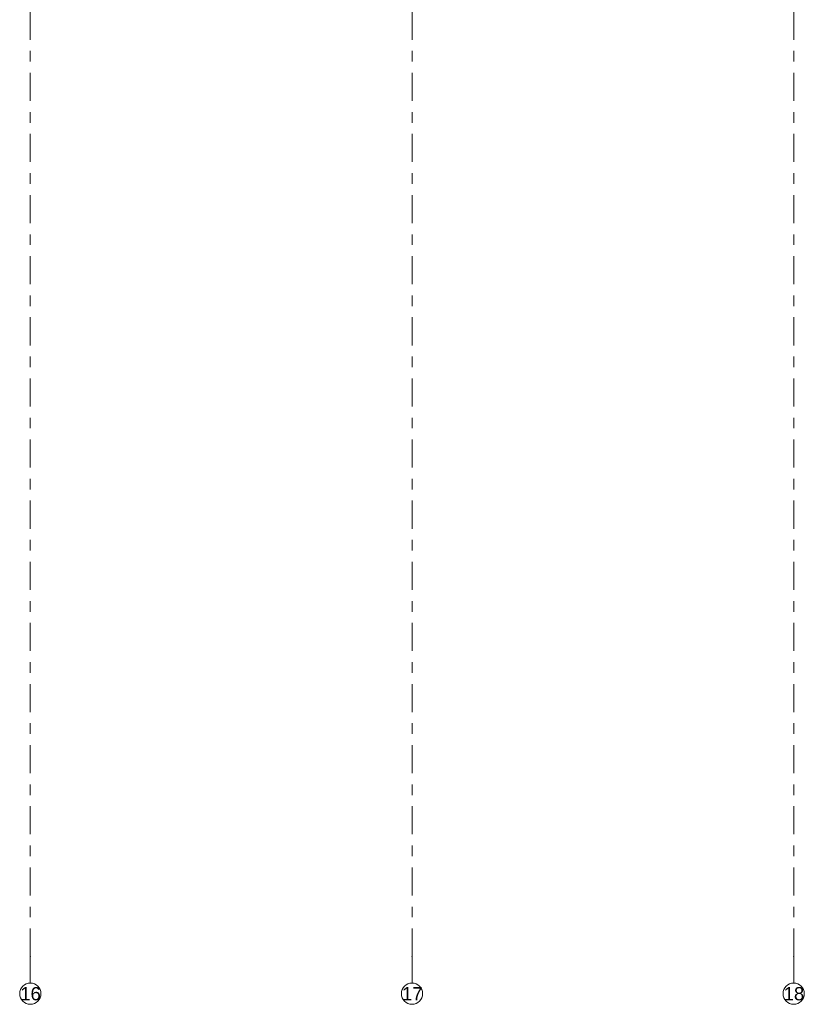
# Model space of a CAD drawing. Header units: metres. Extents: x -3.6 to 84.5, y -11 to 16.8.
# Tile 62 of 76: x 54.4 to 61.8, y -11 to -1.8. Entities that reach past the tile are written whole.
import ezdxf

# ---------------------------------------------------------------- set-up
doc = ezdxf.new("R2010")
doc.units = ezdxf.units.M
doc.header["$MEASUREMENT"] = 0
doc.linetypes.add('Strichlinie doppelt', pattern=[0.546806, 0.264583, -0.105833, 0.070556, -0.105833])
doc.layers.add('451 - Universal.Achsen Raster', color=7, linetype='Continuous')
doc.styles.add('ERSTELLTER_STIL_2', font='txt')

msp = doc.modelspace()

# ---------------------------------------------------------------- linework, layer by layer
at = {"layer": '451 - Universal.Achsen Raster', "color": 160, "linetype": 'Strichlinie doppelt', "lineweight": 9, "true_color": 0x3232ff}
for p, q in [((54.53, -10.585), (54.53, 16.355)), ((58.13, -10.585), (58.13, 16.355)), ((61.73, -10.585), (61.73, 16.355)), ((54.53, -10.585), (54.53, -10.835)), ((58.13, -10.585), (58.13, -10.835)), ((61.73, -10.585), (61.73, -10.835))]:
    msp.add_line(p, q, dxfattribs=at)
at = {"layer": '451 - Universal.Achsen Raster', "color": 160, "linetype": 'Continuous', "lineweight": 9, "true_color": 0x3232ff}
for centre in [(54.53, -10.935), (58.13, -10.935), (61.73, -10.935)]:
    msp.add_circle(centre, 0.1, dxfattribs=at)
at = {"layer": '451 - Universal.Achsen Raster', "color": 160, "linetype": 'Strichlinie doppelt', "lineweight": 9, "true_color": 0x3232ff}
for p in [(54.53, -10.585), (54.53, -10.585), (58.13, -10.585), (58.13, -10.585), (61.73, -10.585), (61.73, -10.585)]:
    msp.add_point(p, dxfattribs=at)

# ---------------------------------------------------------------- texts
at = {"layer": '451 - Universal.Achsen Raster', "color": 160, "lineweight": 9, "true_color": 0x3232ff, "char_height": 0.125, "attachment_point": 1, "style": 'ERSTELLTER_STIL_2'}
for s, insert in [('\\A1;{\\pql;\\pt0;\\fArial|b0|i0|c0|p38;16}', (54.4351, -10.8725)), ('\\A1;{\\pql;\\pt0;\\fArial|b0|i0|c0|p38;17}', (58.0351, -10.8725)), ('\\A1;{\\pql;\\pt0;\\fArial|b0|i0|c0|p38;18}', (61.6351, -10.8725))]:
    msp.add_mtext(s, dxfattribs=dict(at, insert=insert))

doc.saveas('drawing.dxf')
